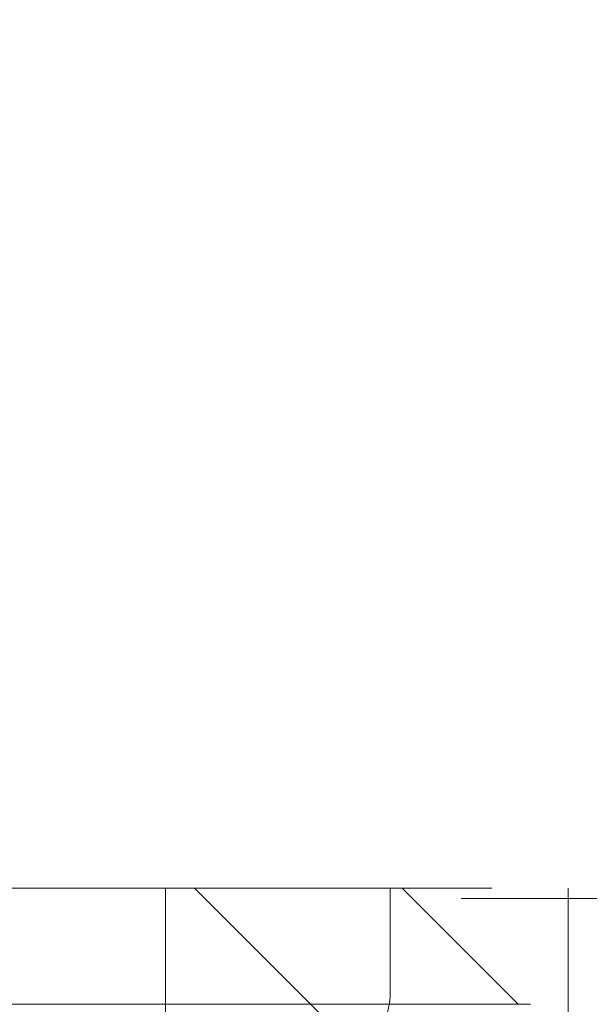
# Model space of a CAD drawing. Header units: inches. Extents: x -467 to -292, y -214 to 28.
# Tile 11 of 81: x -383.96 to -382.9, y -46.36 to -44.53. Entities that reach past the tile are written whole.
import ezdxf

# ---------------------------------------------------------------- set-up
doc = ezdxf.new("R2010")
doc.units = ezdxf.units.IN
doc.header["$LTSCALE"] = 32
doc.header["$MEASUREMENT"] = 0
doc.linetypes.add('Dash Style-1', pattern=[0.083328, 0.041656, -0.041672])
for name, color, linetype, lineweight in [('Black', 7, 'Continuous', 18), ('DashLine', 7, 'Dash Style-1', 13), ('DashLineFill', 7, 'Dash Style-1', 13), ('Drawing', 7, 'Continuous', 18), ('Metal-Black', 7, 'Continuous', 18), ('Metal-DeskStructure', 7, 'Continuous', 13), ('None', 7, 'Continuous', 18), ('SolidLine', 7, 'Continuous', 15), ('Wood_1-H', 7, 'Continuous', 13)]:
    doc.layers.add(name, color=color, linetype=linetype, lineweight=lineweight)
doc.layers.add('Metal-Leg', color=7, linetype='Continuous', lineweight=18, true_color=0x4c4c4c)
pattern_1 = [(45, (0, 0), (-1.61301565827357, 1.935715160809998), []), (45, (-1.0608, 1.0608), (-0.4723460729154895, 0.4167612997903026), [])]

# ---------------------------------------------------------------- blocks, each defined once
blk = doc.blocks.new('1BRPFY-Leg_Plate (2D)')
at = {"layer": 'DashLineFill', "linetype": 'Continuous', "lineweight": 13}
h = blk.add_hatch(dxfattribs=at)
h.set_pattern_fill('Steel', color=253, style=0, pattern_type=2)
h.set_pattern_definition(pattern_1)
edge = h.paths.add_edge_path()
edge.add_arc((-1.704724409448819, -1.704724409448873), 0.125984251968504, 179.9999999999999, 269.9999999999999)
edge.add_line((-1.704724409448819, -1.830708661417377), (1.704724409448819, -1.830708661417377))
edge.add_arc((1.704724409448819, -1.704724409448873), 0.125984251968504, 270.0000000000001, 360.0000000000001)
edge.add_line((1.830708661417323, -1.704724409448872), (1.830708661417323, 1.704724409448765))
edge.add_arc((1.704724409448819, 1.704724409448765), 0.1259842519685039, 0, 90)
edge.add_line((1.704724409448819, 1.830708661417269), (-1.704724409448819, 1.830708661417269))
edge.add_arc((-1.704724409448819, 1.704724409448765), 0.1259842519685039, 90, 180)
edge.add_line((-1.830708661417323, 1.704724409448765), (-1.830708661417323, -1.704724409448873))
at = {"layer": 'DashLineFill', "flags": 128}
blk.add_lwpolyline([(-1.830708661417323, -1.704724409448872, 0.414213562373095), (-1.704724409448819, -1.830708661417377), (1.704724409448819, -1.830708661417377, 0.414213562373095), (1.830708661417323, -1.704724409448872), (1.830708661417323, 1.704724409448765, 0.414213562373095), (1.704724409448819, 1.830708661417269), (-1.704724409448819, 1.830708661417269, 0.414213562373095), (-1.830708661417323, 1.704724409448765)], format="xyb", close=True, dxfattribs=at)
blk = doc.blocks.new('1BRPX5-Util_Bkt_Sm-F (2D)')
at = {"layer": 'DashLineFill', "linetype": 'Continuous', "lineweight": 13}
h = blk.add_hatch(dxfattribs=at)
h.set_pattern_fill('Steel', color=253, style=0, pattern_type=2)
h.set_pattern_definition(pattern_1)
edge = h.paths.add_edge_path()
edge.add_line((-4.468503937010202, 4.413385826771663), (-3.12992125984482, 4.413385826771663))
edge.add_line((-3.12992125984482, 4.413385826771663), (-3.12992125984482, -1.854330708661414))
edge.add_line((-3.12992125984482, -1.854330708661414), (-4.468503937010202, -1.854330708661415))
edge.add_line((-4.468503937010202, -1.854330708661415), (-4.468503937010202, -1.988188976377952))
edge.add_line((-4.468503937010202, -1.988188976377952), (-2.421259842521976, -1.988188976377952))
edge.add_line((-2.421259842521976, -1.988188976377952), (-2.421259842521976, -2.366141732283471))
edge.add_arc((-2.303149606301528, -2.366141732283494), 0.1181102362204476, 179.9999999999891, 270.000000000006)
edge.add_line((-2.303149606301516, -2.484251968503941), (2.303149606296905, -2.484251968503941))
edge.add_arc((2.303149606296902, -2.366141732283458), 0.1181102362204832, 270.0000000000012, 359.9999999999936)
edge.add_line((2.421259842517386, -2.366141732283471), (2.421259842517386, -1.988188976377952))
edge.add_line((2.421259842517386, -1.988188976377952), (4.468503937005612, -1.988188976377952))
edge.add_line((4.468503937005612, -1.988188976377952), (4.468503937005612, -1.854330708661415))
edge.add_line((4.468503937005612, -1.854330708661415), (3.12992125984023, -1.854330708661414))
edge.add_line((3.12992125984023, -1.854330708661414), (3.12992125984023, 4.413385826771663))
edge.add_line((3.12992125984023, 4.413385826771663), (4.468503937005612, 4.413385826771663))
edge.add_line((4.468503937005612, 4.413385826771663), (4.468503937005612, 4.547244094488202))
edge.add_line((4.468503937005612, 4.547244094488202), (2.421259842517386, 4.547244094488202))
edge.add_line((2.421259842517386, 4.547244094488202), (2.421259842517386, 4.925196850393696))
edge.add_arc((2.303149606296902, 4.925196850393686), 0.1181102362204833, 5.365542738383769e-12, 89.99999999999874)
edge.add_line((2.303149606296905, 5.043307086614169), (-2.303149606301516, 5.043307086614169))
edge.add_arc((-2.303149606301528, 4.92519685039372), 0.1181102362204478, 89.99999999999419, 180.0000000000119)
edge.add_line((-2.421259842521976, 4.925196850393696), (-2.421259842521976, 4.547244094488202))
edge.add_line((-2.421259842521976, 4.547244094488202), (-4.468503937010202, 4.547244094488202))
edge.add_line((-4.468503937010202, 4.547244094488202), (-4.468503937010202, 4.413385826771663))
at = {"layer": 'DashLineFill', "flags": 128}
blk.add_lwpolyline([(-4.468503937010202, 4.413385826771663), (-3.12992125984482, 4.413385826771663), (-3.12992125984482, -1.854330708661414), (-4.468503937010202, -1.854330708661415), (-4.468503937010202, -1.988188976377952), (-2.421259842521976, -1.988188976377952), (-2.421259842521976, -2.366141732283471, 0.4142135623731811), (-2.303149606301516, -2.484251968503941), (2.303149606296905, -2.484251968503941, 0.4142135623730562), (2.421259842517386, -2.366141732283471), (2.421259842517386, -1.988188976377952), (4.468503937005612, -1.988188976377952), (4.468503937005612, -1.854330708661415), (3.12992125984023, -1.854330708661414), (3.12992125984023, 4.413385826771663), (4.468503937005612, 4.413385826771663), (4.468503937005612, 4.547244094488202), (2.421259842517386, 4.547244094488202), (2.421259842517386, 4.925196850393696, 0.4142135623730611), (2.303149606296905, 5.043307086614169), (-2.303149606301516, 5.043307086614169, 0.4142135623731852), (-2.421259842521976, 4.925196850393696), (-2.421259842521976, 4.547244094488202), (-4.468503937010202, 4.547244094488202)], format="xyb", close=True, dxfattribs=at)
blk = doc.blocks.new('Slate-LegBrace (2D)')
at = {"layer": 'DashLineFill', "linetype": 'Continuous', "lineweight": 13}
h = blk.add_hatch(dxfattribs=at)
h.set_pattern_fill('Steel', color=253, style=0, pattern_type=2)
h.set_pattern_definition(pattern_1)
edge = h.paths.add_edge_path()
edge.add_line((-2.199587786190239, -0.1351515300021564), (-1.374775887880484, -0.1351515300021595))
edge.add_arc((3.636636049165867e-15, -0.01355418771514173), 1.380142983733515, 185.0545920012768, 354.9454079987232)
edge.add_line((1.374775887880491, -0.13515153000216), (2.199718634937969, -0.1351515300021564))
edge.add_arc((6.54243738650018e-05, -0.01705725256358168), 2.202821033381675, 183.0731271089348, 356.92687289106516, ccw=False)
h = blk.add_hatch(dxfattribs=at)
h.set_pattern_fill('Steel', color=253, style=0, pattern_type=2)
h.set_pattern_definition(pattern_1)
h.paths.add_polyline_path([(-0.6866374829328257, -1.819226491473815), (-0.6783410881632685, -1.819634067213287), (-0.670124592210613, -1.820852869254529), (-0.6620671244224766, -1.822871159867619), (-0.6542462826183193, -1.825669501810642), (-0.6467373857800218, -1.829220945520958), (-0.6396127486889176, -1.833491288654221), (-0.6329409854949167, -1.83843940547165), (-0.6267863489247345, -1.844017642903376), (-0.6212081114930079, -1.850172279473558), (-0.6162599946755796, -1.856844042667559), (-0.6119896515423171, -1.863968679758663), (-0.6084382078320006, -1.871477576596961), (-0.6056398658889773, -1.879298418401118), (-0.6036215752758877, -1.887355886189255), (-0.6024027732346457, -1.89557238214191), (-0.6019951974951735, -1.903868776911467), (-0.6024027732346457, -1.912165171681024), (-0.6036215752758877, -1.92038166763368), (-0.6056398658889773, -1.928439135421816), (-0.6084382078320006, -1.936259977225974), (-0.6119896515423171, -1.943768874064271), (-0.6162599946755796, -1.950893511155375), (-0.6212081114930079, -1.957565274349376), (-0.6267863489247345, -1.963719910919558), (-0.6329409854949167, -1.969298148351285), (-0.6396127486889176, -1.974246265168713), (-0.6467373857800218, -1.978516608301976), (-0.6542462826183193, -1.982068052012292), (-0.6620671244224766, -1.984866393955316), (-0.670124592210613, -1.986884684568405), (-0.6783410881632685, -1.988103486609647), (-0.6866374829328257, -1.988511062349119), (-0.6949338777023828, -1.988103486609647), (-0.7031503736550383, -1.986884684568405), (-0.7112078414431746, -1.984866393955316), (-0.719028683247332, -1.982068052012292), (-0.7265375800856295, -1.978516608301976), (-0.7336622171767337, -1.974246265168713), (-0.7403339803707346, -1.969298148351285), (-0.7464886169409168, -1.963719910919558), (-0.7520668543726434, -1.957565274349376), (-0.7570149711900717, -1.950893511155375), (-0.7612853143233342, -1.943768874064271), (-0.7648367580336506, -1.936259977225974), (-0.7676350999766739, -1.928439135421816), (-0.7696533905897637, -1.92038166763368), (-0.7708721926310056, -1.912165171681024), (-0.7712797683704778, -1.903868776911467), (-0.7708721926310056, -1.89557238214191), (-0.7696533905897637, -1.887355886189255), (-0.7676350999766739, -1.879298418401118), (-0.7648367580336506, -1.871477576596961), (-0.7612853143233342, -1.863968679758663), (-0.7570149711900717, -1.856844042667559), (-0.7520668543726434, -1.850172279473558), (-0.7464886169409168, -1.844017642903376), (-0.7403339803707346, -1.83843940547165), (-0.7336622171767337, -1.833491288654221), (-0.7265375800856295, -1.829220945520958), (-0.719028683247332, -1.825669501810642), (-0.7112078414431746, -1.822871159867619), (-0.7031503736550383, -1.820852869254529), (-0.6949338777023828, -1.819634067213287)])
at = {"layer": 'DashLineFill', "flags": 128}
blk.add_lwpolyline([(-2.199587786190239, -0.1351515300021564), (-1.374775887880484, -0.1351515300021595, 0.9154551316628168), (1.374775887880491, -0.13515153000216), (2.199718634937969, -0.1351515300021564, -0.9477524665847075)], format="xyb", close=True, dxfattribs=at)
blk.add_lwpolyline([(-0.6866374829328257, -1.819226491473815), (-0.6783410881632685, -1.819634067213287), (-0.670124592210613, -1.820852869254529), (-0.6620671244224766, -1.822871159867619), (-0.6542462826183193, -1.825669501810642), (-0.6467373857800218, -1.829220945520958), (-0.6396127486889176, -1.833491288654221), (-0.6329409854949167, -1.83843940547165), (-0.6267863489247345, -1.844017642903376), (-0.6212081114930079, -1.850172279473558), (-0.6162599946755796, -1.856844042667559), (-0.6119896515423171, -1.863968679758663), (-0.6084382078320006, -1.871477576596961), (-0.6056398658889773, -1.879298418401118), (-0.6036215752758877, -1.887355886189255), (-0.6024027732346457, -1.89557238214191), (-0.6019951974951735, -1.903868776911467), (-0.6024027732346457, -1.912165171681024), (-0.6036215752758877, -1.92038166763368), (-0.6056398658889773, -1.928439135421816), (-0.6084382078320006, -1.936259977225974), (-0.6119896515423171, -1.943768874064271), (-0.6162599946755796, -1.950893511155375), (-0.6212081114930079, -1.957565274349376), (-0.6267863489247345, -1.963719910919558), (-0.6329409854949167, -1.969298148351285), (-0.6396127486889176, -1.974246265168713), (-0.6467373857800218, -1.978516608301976), (-0.6542462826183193, -1.982068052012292), (-0.6620671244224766, -1.984866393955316), (-0.670124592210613, -1.986884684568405), (-0.6783410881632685, -1.988103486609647), (-0.6866374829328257, -1.988511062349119), (-0.6949338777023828, -1.988103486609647), (-0.7031503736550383, -1.986884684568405), (-0.7112078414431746, -1.984866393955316), (-0.719028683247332, -1.982068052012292), (-0.7265375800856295, -1.978516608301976), (-0.7336622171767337, -1.974246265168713), (-0.7403339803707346, -1.969298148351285), (-0.7464886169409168, -1.963719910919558), (-0.7520668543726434, -1.957565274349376), (-0.7570149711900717, -1.950893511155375), (-0.7612853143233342, -1.943768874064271), (-0.7648367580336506, -1.936259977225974), (-0.7676350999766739, -1.928439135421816), (-0.7696533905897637, -1.92038166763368), (-0.7708721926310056, -1.912165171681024), (-0.7712797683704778, -1.903868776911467), (-0.7708721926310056, -1.89557238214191), (-0.7696533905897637, -1.887355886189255), (-0.7676350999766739, -1.879298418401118), (-0.7648367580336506, -1.871477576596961), (-0.7612853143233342, -1.863968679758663), (-0.7570149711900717, -1.856844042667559), (-0.7520668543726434, -1.850172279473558), (-0.7464886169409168, -1.844017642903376), (-0.7403339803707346, -1.83843940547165), (-0.7336622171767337, -1.833491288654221), (-0.7265375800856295, -1.829220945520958), (-0.719028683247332, -1.825669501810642), (-0.7112078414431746, -1.822871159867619), (-0.7031503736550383, -1.820852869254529), (-0.6949338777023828, -1.819634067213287)], close=True, dxfattribs=at)
blk = doc.blocks.new('Group-53')
at = {"layer": 'DashLine', "flags": 128}
blk.add_lwpolyline([(10.45275590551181, -75.74803149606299), (10.45275590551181, -57.71653543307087), (11.2007874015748, -57.71653543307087), (11.2007874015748, -75.74803149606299)], close=True, dxfattribs=at)
at = {"layer": 'SolidLine', "flags": 128}
blk.add_lwpolyline([(3.838582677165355, -75.74803149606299), (3.838582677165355, -0.7480314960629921), (11.2007874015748, -0.7480314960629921), (11.2007874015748, -75.74803149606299)], close=True, dxfattribs=at)
at = {"layer": 'Wood_1-H', "color": 7, "rotation": 90}
for name in ['1BRPX5-Util_Bkt_Sm-F (2D)', 'Slate-LegBrace (2D)', '1BRPFY-Leg_Plate (2D)']:
    blk.add_blockref(name, (8.385826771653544, -70.51181102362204), dxfattribs=at)
blk = doc.blocks.new('1BRPT9-Bracket (2D)')
at = {"layer": 'DashLineFill', "linetype": 'Continuous', "lineweight": 13}
h = blk.add_hatch(dxfattribs=at)
h.set_pattern_fill('Steel', color=253, style=0, pattern_type=2)
h.set_pattern_definition(pattern_1)
edge = h.paths.add_edge_path()
edge.add_arc((1.677931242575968, -8.488188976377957), 0.2519685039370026, 269.999999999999, 360.0000000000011)
edge.add_line((1.929899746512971, -8.488188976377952), (1.929899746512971, -7.480314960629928))
edge.add_line((1.929899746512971, -7.480314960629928), (2.323600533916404, -7.480314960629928))
edge.add_line((2.323600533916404, -7.480314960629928), (2.323600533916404, 7.461135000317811))
edge.add_line((2.323600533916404, 7.461135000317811), (1.929899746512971, 7.480314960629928))
edge.add_line((1.929899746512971, 7.480314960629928), (1.929899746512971, 8.488188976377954))
edge.add_arc((1.677931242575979, 8.488188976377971), 0.2519685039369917, 359.999999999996, 450.0000000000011)
edge.add_line((1.677931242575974, 8.740157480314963), (-2.32206875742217, 8.740157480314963))
edge.add_line((-2.32206875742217, 8.740157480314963), (-2.32206875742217, -8.74015748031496))
edge.add_line((-2.32206875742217, -8.74015748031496), (1.677931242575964, -8.74015748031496))
at = {"layer": 'DashLineFill'}
blk.add_line((-2.125218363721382, 8.740157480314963), (-2.125218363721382, -8.74015748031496), dxfattribs=at)
at = {"layer": 'DashLineFill', "flags": 128}
blk.add_lwpolyline([(1.677931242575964, -8.74015748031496, 0.4142135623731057), (1.929899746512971, -8.488188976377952), (1.929899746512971, -7.480314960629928), (2.323600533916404, -7.480314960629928), (2.323600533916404, 7.461135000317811), (1.929899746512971, 7.480314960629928), (1.929899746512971, 8.488188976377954, 0.4142135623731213), (1.677931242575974, 8.740157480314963), (-2.32206875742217, 8.740157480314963), (-2.32206875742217, -8.74015748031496)], format="xyb", close=True, dxfattribs=at)
blk = doc.blocks.new('Group-77')
at = {"layer": 'DashLineFill', "linetype": 'Continuous', "lineweight": 13}
h = blk.add_hatch(dxfattribs=at)
h.set_pattern_fill('Steel', color=253, style=0, pattern_type=2)
h.set_pattern_definition(pattern_1)
h.paths.add_polyline_path([(-2.066929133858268, 1.397637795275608), (2.066929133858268, 1.397637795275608), (2.066929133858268, 0.1377952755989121), (2.106299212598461, 0.1377952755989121), (2.106299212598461, -0.1377952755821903), (2.066929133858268, -0.1377952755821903), (2.066929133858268, -5.275590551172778), (2.106299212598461, -5.275590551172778), (2.106299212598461, -5.55118110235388), (2.066929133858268, -5.55118110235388), (2.066929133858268, -5.82677165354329), (-2.066929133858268, -5.82677165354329), (-2.066929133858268, -5.55118110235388), (-2.106299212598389, -5.55118110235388), (-2.106299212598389, -5.275590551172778), (-2.066929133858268, -5.275590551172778), (-2.066929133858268, -0.1377952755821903), (-2.106299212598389, -0.1377952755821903), (-2.106299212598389, 0.1377952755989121), (-2.066929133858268, 0.1377952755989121)])
at = {"layer": 'DashLineFill', "flags": 128}
blk.add_lwpolyline([(-2.066929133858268, 1.397637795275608), (2.066929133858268, 1.397637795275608), (2.066929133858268, 0.1377952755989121), (2.106299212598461, 0.1377952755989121), (2.106299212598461, -0.1377952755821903), (2.066929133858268, -0.1377952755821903), (2.066929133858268, -5.275590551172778), (2.106299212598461, -5.275590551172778), (2.106299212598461, -5.55118110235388), (2.066929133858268, -5.55118110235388), (2.066929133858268, -5.82677165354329), (-2.066929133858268, -5.82677165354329), (-2.066929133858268, -5.55118110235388), (-2.106299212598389, -5.55118110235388), (-2.106299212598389, -5.275590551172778), (-2.066929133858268, -5.275590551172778), (-2.066929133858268, -0.1377952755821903), (-2.106299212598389, -0.1377952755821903), (-2.106299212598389, 0.1377952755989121), (-2.066929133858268, 0.1377952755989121)], close=True, dxfattribs=at)
blk = doc.blocks.new('TL14_upper_leg (2D)')
at = {"layer": 'DashLine', "color": 7}
blk.add_blockref('Group-77', (0, 0), dxfattribs=at)
blk = doc.blocks.new('SlateLegLocator-R3')
at = {"color": 255, "linetype": 'Dash Style-1', "lineweight": 5}
blk.add_wipeout([(-2.106299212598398, 1.3779527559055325), (2.1062992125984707, 1.3779527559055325), (2.1062992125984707, -5.807086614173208), (-2.106299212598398, -5.807086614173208)], dxfattribs=at).dxf.layer = 'Black'
at = {"layer": 'Black', "linetype": 'Dash Style-1', "lineweight": 5, "flags": 128}
blk.add_lwpolyline([(-2.106299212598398, 1.377952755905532), (2.10629921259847, 1.377952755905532), (2.10629921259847, -5.807086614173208), (-2.106299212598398, -5.807086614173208)], close=True, dxfattribs=at)
blk = doc.blocks.new('StructEnd-R3 (2D)')
at = {"layer": 'Metal-Black', "color": 7}
blk.add_blockref('1BRPT9-Bracket (2D)', (-0.0001991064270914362, -6.10236220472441), dxfattribs=at)
at = {"layer": 'Metal-Leg', "color": 7}
blk.add_blockref('TL14_upper_leg (2D)', (0, 0), dxfattribs=at)
at = {"layer": 'Metal-DeskStructure', "color": 7}
blk.add_blockref('SlateLegLocator-R3', (0, 0), dxfattribs=at)
blk = doc.blocks.new('Group-90')
at = {"layer": 'None'}
blk.add_blockref('Group-53', (0, 0), dxfattribs=at)
at = {"layer": 'SolidLine', "color": 7, "rotation": 90}
blk.add_blockref('StructEnd-R3 (2D)', (8.30708661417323, -70.51181102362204), dxfattribs=at)
blk = doc.blocks.new('SL Runoff Utility L Desk2 (2D)')
at = {"layer": 'None'}
blk.add_blockref('Group-90', (0, 0), dxfattribs=at)
at = {"layer": 'Drawing', "color": 0, "flags": 1}
for tag in ['Tag', 'Catalog', 'Option1', 'Option2', 'Option3', 'Option4', 'Option5', 'Option6', 'Option7', 'Option8', 'Option9', 'Option10', 'Option11', 'Option12', 'Custom', 'FinishGroup', 'Discount', 'Item2', 'Item3', 'Item6', 'Item9', 'Item10', 'Item12', 'Item13', 'Item16', 'Item19', 'Item20', 'Item21', 'Item22', 'Item23', 'Item24', 'Item25', 'Item8', 'Item18', 'Item1', 'Item4', 'Item5', 'Item7', 'Item11', 'Item14', 'Item15', 'Item17']:
    blk.add_attdef(tag, (-39.56719282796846, -45.14095169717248), '', height=0.007086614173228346, dxfattribs=at)

msp = doc.modelspace()

# ---------------------------------------------------------------- block references
at = {"layer": 'Drawing'}
msp.add_blockref('SL Runoff Utility L Desk2 (2D)', (-394.1446271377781, 26.4763779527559), dxfattribs=at)

doc.saveas('drawing.dxf')
